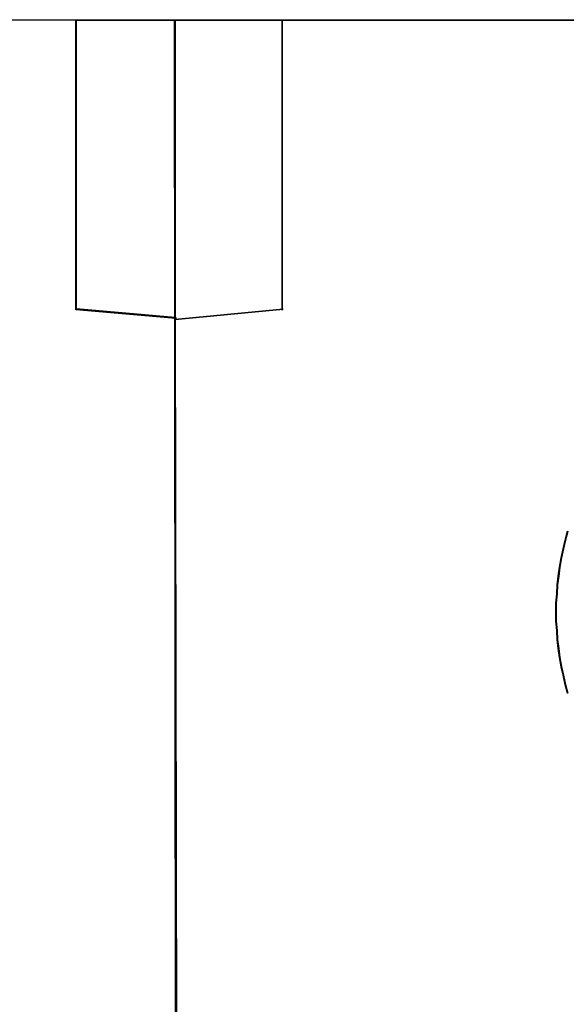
# Model space of a CAD drawing. Header units: millimetres. Extents: x 18084 to 52399, y 38174 to 56392.
# Tile 135 of 250: x 25553.58 to 25560.98, y 50647.19 to 50660.52. Entities that reach past the tile are written whole.
import ezdxf

# ---------------------------------------------------------------- set-up
doc = ezdxf.new("R2010")
doc.units = ezdxf.units.MM
doc.header["$LTSCALE"] = 100
doc.layers.add('45', color=7, linetype='Continuous')

msp = doc.modelspace()

# ---------------------------------------------------------------- linework, layer by layer
at = {"layer": '45', "color": 7}
for p, q in [((25554.353, 50660.516), (25537.687, 50660.521)), ((25554.353, 50660.516), (25537.687, 50660.521)), ((25555.691, 50660.516), (25554.342, 50660.516)), ((25554.342, 50660.516), (25554.342, 50659.496)), ((25554.342, 50660.516), (25554.342, 50659.486)), ((25554.342, 50659.486), (25554.342, 50660.516)), ((25554.342, 50660.516), (25554.342, 50660.516)), ((25555.691, 50660.516), (25554.342, 50660.516)), ((25554.342, 50660.516), (25554.342, 50659.496)), ((25554.342, 50660.516), (25554.342, 50659.486)), ((25554.342, 50659.486), (25554.342, 50660.516)), ((25554.342, 50660.516), (25554.342, 50660.516)), ((25555.686, 50660.511), (25554.347, 50660.511)), ((25554.347, 50660.511), (25554.347, 50659.493)), ((25555.686, 50660.511), (25554.347, 50660.511)), ((25554.347, 50660.511), (25554.347, 50659.493)), ((25554.353, 50659.497), (25554.353, 50660.516)), ((25554.353, 50659.497), (25554.353, 50660.516)), ((25572.355, 50660.511), (25555.678, 50660.516)), ((25555.678, 50660.516), (25555.689, 50656.471)), ((25572.355, 50660.511), (25555.678, 50660.516)), ((25555.678, 50660.516), (25555.689, 50656.471)), ((25555.686, 50656.484), (25555.686, 50660.511)), ((25555.686, 50656.484), (25555.686, 50660.511)), ((25555.691, 50656.479), (25555.691, 50660.516)), ((25555.691, 50656.479), (25555.691, 50660.516)), ((25557.139, 50659.481), (25557.139, 50660.499)), ((25557.139, 50660.499), (25557.139, 50659.481)), ((25557.139, 50659.481), (25557.139, 50660.499)), ((25557.139, 50660.499), (25557.139, 50659.481)), ((25554.342, 50656.593), (25554.342, 50659.499)), ((25554.342, 50659.499), (25554.342, 50656.593)), ((25554.342, 50656.593), (25554.342, 50659.499)), ((25554.342, 50659.499), (25554.342, 50656.593)), ((25554.342, 50659.496), (25554.342, 50656.595)), ((25554.342, 50659.496), (25554.342, 50659.496)), ((25554.342, 50659.496), (25554.342, 50656.595)), ((25554.342, 50659.496), (25554.342, 50659.496)), ((25554.347, 50659.493), (25554.347, 50656.599)), ((25554.347, 50659.493), (25554.347, 50659.493)), ((25554.347, 50659.493), (25554.347, 50656.599)), ((25554.347, 50659.493), (25554.347, 50659.493)), ((25554.353, 50656.603), (25554.353, 50659.497)), ((25554.353, 50656.603), (25554.353, 50659.497)), ((25557.139, 50656.588), (25557.139, 50659.494)), ((25557.139, 50659.494), (25557.139, 50656.588)), ((25557.139, 50656.588), (25557.139, 50659.494)), ((25557.139, 50659.494), (25557.139, 50656.588)), ((25557.139, 50659.481), (25557.139, 50659.481)), ((25557.139, 50659.481), (25557.139, 50659.481)), ((25554.342, 50656.605), (25555.706, 50656.479)), ((25555.706, 50656.479), (25554.342, 50656.605)), ((25554.342, 50656.605), (25554.342, 50656.605)), ((25554.342, 50656.605), (25555.706, 50656.479)), ((25555.706, 50656.479), (25554.342, 50656.605)), ((25554.342, 50656.605), (25554.342, 50656.605)), ((25554.342, 50656.595), (25555.691, 50656.479)), ((25554.342, 50656.595), (25555.691, 50656.479)), ((25554.342, 50656.593), (25554.342, 50656.593)), ((25554.342, 50656.593), (25554.342, 50656.593)), ((25554.347, 50656.599), (25555.686, 50656.484)), ((25554.347, 50656.599), (25555.686, 50656.484)), ((25555.69, 50656.487), (25554.353, 50656.603)), ((25555.69, 50656.487), (25554.353, 50656.603)), ((25557.152, 50656.6), (25555.688, 50656.461)), ((25555.688, 50656.461), (25557.152, 50656.6)), ((25557.152, 50656.6), (25555.688, 50656.461)), ((25555.688, 50656.461), (25557.152, 50656.6)), ((25557.139, 50656.588), (25557.139, 50656.588)), ((25557.139, 50656.588), (25557.139, 50656.588)), ((25557.152, 50656.6), (25557.152, 50656.6)), ((25557.152, 50656.6), (25557.152, 50656.6)), ((25555.689, 50656.471), (25555.716, 50642.303)), ((25555.689, 50656.471), (25555.716, 50642.303)), ((25555.696, 50642.294), (25555.69, 50656.487)), ((25555.696, 50642.294), (25555.69, 50656.487)), ((25560.968, 50653.471), (25561.001, 50653.592)), ((25561.001, 50653.592), (25560.968, 50653.471)), ((25560.968, 50653.471), (25561.001, 50653.592)), ((25561.001, 50653.592), (25560.968, 50653.471)), ((25560.941, 50653.355), (25560.968, 50653.471)), ((25560.968, 50653.471), (25560.941, 50653.355)), ((25560.941, 50653.355), (25560.968, 50653.471)), ((25560.968, 50653.471), (25560.941, 50653.355)), ((25560.914, 50653.234), (25560.941, 50653.355)), ((25560.941, 50653.355), (25560.914, 50653.234)), ((25560.914, 50653.234), (25560.941, 50653.355)), ((25560.941, 50653.355), (25560.914, 50653.234)), ((25560.892, 50653.107), (25560.914, 50653.234)), ((25560.914, 50653.234), (25560.892, 50653.107)), ((25560.892, 50653.107), (25560.914, 50653.234)), ((25560.914, 50653.234), (25560.892, 50653.107)), ((25560.876, 50652.986), (25560.892, 50653.107)), ((25560.892, 50653.107), (25560.876, 50652.986)), ((25560.876, 50652.986), (25560.892, 50653.107)), ((25560.892, 50653.107), (25560.876, 50652.986)), ((25560.86, 50652.865), (25560.876, 50652.986)), ((25560.876, 50652.986), (25560.86, 50652.865)), ((25560.86, 50652.865), (25560.876, 50652.986)), ((25560.876, 50652.986), (25560.86, 50652.865)), ((25560.854, 50652.744), (25560.86, 50652.865)), ((25560.86, 50652.865), (25560.854, 50652.744)), ((25560.854, 50652.744), (25560.86, 50652.865)), ((25560.86, 50652.865), (25560.854, 50652.744)), ((25560.843, 50652.617), (25560.854, 50652.744)), ((25560.854, 50652.744), (25560.843, 50652.617)), ((25560.843, 50652.617), (25560.854, 50652.744)), ((25560.854, 50652.744), (25560.843, 50652.617)), ((25560.843, 50652.496), (25560.843, 50652.617)), ((25560.843, 50652.617), (25560.843, 50652.496)), ((25560.843, 50652.496), (25560.843, 50652.617)), ((25560.843, 50652.617), (25560.843, 50652.496)), ((25560.843, 50652.375), (25560.843, 50652.496)), ((25560.843, 50652.496), (25560.843, 50652.375)), ((25560.843, 50652.375), (25560.843, 50652.496)), ((25560.843, 50652.496), (25560.843, 50652.375)), ((25560.854, 50652.248), (25560.843, 50652.375)), ((25560.843, 50652.375), (25560.854, 50652.248)), ((25560.854, 50652.248), (25560.843, 50652.375)), ((25560.843, 50652.375), (25560.854, 50652.248)), ((25560.86, 50652.127), (25560.854, 50652.248)), ((25560.854, 50652.248), (25560.86, 50652.127)), ((25560.86, 50652.127), (25560.854, 50652.248)), ((25560.854, 50652.248), (25560.86, 50652.127)), ((25560.876, 50652.006), (25560.86, 50652.127)), ((25560.86, 50652.127), (25560.876, 50652.006)), ((25560.876, 50652.006), (25560.86, 50652.127)), ((25560.86, 50652.127), (25560.876, 50652.006)), ((25560.892, 50651.885), (25560.876, 50652.006)), ((25560.876, 50652.006), (25560.892, 50651.885)), ((25560.892, 50651.885), (25560.876, 50652.006)), ((25560.876, 50652.006), (25560.892, 50651.885)), ((25560.914, 50651.758), (25560.892, 50651.885)), ((25560.892, 50651.885), (25560.914, 50651.758)), ((25560.914, 50651.758), (25560.892, 50651.885)), ((25560.892, 50651.885), (25560.914, 50651.758)), ((25560.941, 50651.642), (25560.914, 50651.758)), ((25560.914, 50651.758), (25560.941, 50651.642)), ((25560.941, 50651.642), (25560.914, 50651.758)), ((25560.914, 50651.758), (25560.941, 50651.642)), ((25560.968, 50651.515), (25560.941, 50651.642)), ((25560.941, 50651.642), (25560.968, 50651.515)), ((25560.968, 50651.515), (25560.941, 50651.642)), ((25560.941, 50651.642), (25560.968, 50651.515)), ((25561.001, 50651.4), (25560.968, 50651.515)), ((25560.968, 50651.515), (25561.001, 50651.4)), ((25561.001, 50651.4), (25560.968, 50651.515)), ((25560.968, 50651.515), (25561.001, 50651.4))]:
    msp.add_line(p, q, dxfattribs=at)
at = {"layer": '45', "color": 59}
for p, q in [((25555.678, 50660.516), (25591.684, 50660.494)), ((25591.684, 50660.494), (25555.678, 50660.516)), ((25555.678, 50660.516), (25555.678, 50660.516)), ((25555.696, 50642.292), (25555.678, 50660.516)), ((25555.678, 50660.516), (25555.696, 50642.292)), ((25555.678, 50660.516), (25591.684, 50660.494)), ((25591.684, 50660.494), (25555.678, 50660.516)), ((25555.678, 50660.516), (25555.678, 50660.516)), ((25555.696, 50642.292), (25555.678, 50660.516)), ((25555.678, 50660.516), (25555.696, 50642.292)), ((25561.006, 50653.591), (25560.973, 50653.47)), ((25561.006, 50653.591), (25560.973, 50653.47)), ((25560.973, 50653.47), (25560.946, 50653.354)), ((25560.973, 50653.47), (25560.946, 50653.354)), ((25560.946, 50653.354), (25560.919, 50653.233)), ((25560.946, 50653.354), (25560.919, 50653.233)), ((25560.919, 50653.233), (25560.897, 50653.107)), ((25560.919, 50653.233), (25560.897, 50653.107)), ((25560.897, 50653.107), (25560.881, 50652.986)), ((25560.897, 50653.107), (25560.881, 50652.986)), ((25560.881, 50652.986), (25560.865, 50652.865)), ((25560.881, 50652.986), (25560.865, 50652.865)), ((25560.865, 50652.865), (25560.859, 50652.744)), ((25560.865, 50652.865), (25560.859, 50652.744)), ((25560.859, 50652.744), (25560.848, 50652.617)), ((25560.859, 50652.744), (25560.848, 50652.617)), ((25560.848, 50652.617), (25560.848, 50652.496)), ((25560.848, 50652.617), (25560.848, 50652.496)), ((25560.848, 50652.496), (25560.848, 50652.375)), ((25560.848, 50652.496), (25560.848, 50652.375)), ((25560.848, 50652.375), (25560.859, 50652.248)), ((25560.848, 50652.375), (25560.859, 50652.248)), ((25560.859, 50652.248), (25560.865, 50652.127)), ((25560.859, 50652.248), (25560.865, 50652.127)), ((25560.865, 50652.127), (25560.881, 50652.006)), ((25560.865, 50652.127), (25560.881, 50652.006)), ((25560.881, 50652.006), (25560.897, 50651.885)), ((25560.881, 50652.006), (25560.897, 50651.885)), ((25560.897, 50651.885), (25560.919, 50651.759)), ((25560.897, 50651.885), (25560.919, 50651.759)), ((25560.919, 50651.759), (25560.946, 50651.643)), ((25560.919, 50651.759), (25560.946, 50651.643)), ((25560.946, 50651.643), (25560.973, 50651.517)), ((25560.946, 50651.643), (25560.973, 50651.517)), ((25560.973, 50651.517), (25561.006, 50651.401)), ((25560.973, 50651.517), (25561.006, 50651.401))]:
    msp.add_line(p, q, dxfattribs=at)

doc.saveas('drawing.dxf')
